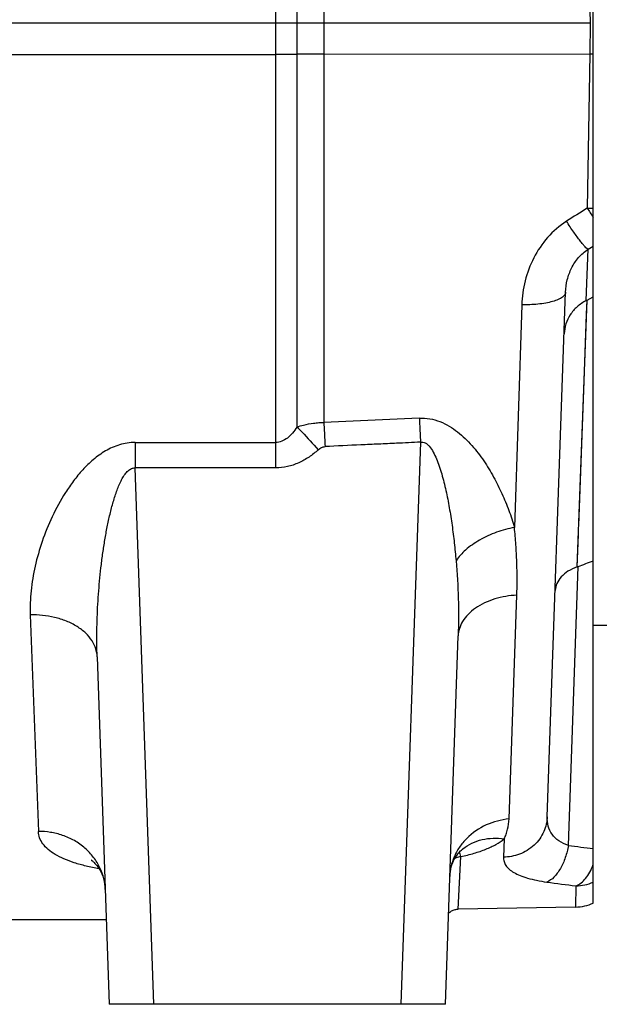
# Model space of a CAD drawing. Extents: x -3199 to 1181, y 8 to 2383.
# Tile 67 of 73: x 547 to 677, y 981 to 1201. Entities that reach past the tile are written whole.
import ezdxf

# ---------------------------------------------------------------- set-up
doc = ezdxf.new("R2010")
doc.units = 0
doc.header["$LTSCALE"] = 65.395
doc.layers.get('0').update_dxf_attribs({"linetype": 'CONTINUOUS'})

msp = doc.modelspace()

# ---------------------------------------------------------------- linework, layer by layer
at = {"color": 9, "linetype": 'CONTINUOUS'}
for p, q in [((609.09, 1110.1), (609.09, 1400.87)), ((615.11, 1399.83), (615.11, 1111.11)), ((604.32, 1100.9), (604.32, 1316.03)), ((333.67, 1193.63), (604.32, 1193.63)), ((615.11, 1193.7), (674.73, 1193.73)), ((674.73, 1193.73), (674.16, 1159.16)), ((674.36, 1149.92), (675.52, 1150.62)), ((673.96, 1138.43), (674.36, 1149.92)), ((659.5, 1137.49), (657.84, 1087.57)), ((671.9, 1078.72), (674.12, 1138.52)), ((674, 1135.37), (674.12, 1138.52)), ((673.45, 1120.33), (674, 1135.37)), ((672.25, 1087.98), (673.45, 1120.33)), ((572.77, 1106.61), (604.32, 1106.61)), ((572.77, 1106.61), (572.77, 1100.9)), ((636.77, 1106.69), (632.37, 980.65)), ((604.32, 1100.9), (572.77, 1100.9)), ((576.97, 980.65), (572.77, 1100.9)), ((672.1, 1084.04), (672.17, 1085.97)), ((669.94, 1016.26), (672.12, 1078.8)), ((656.63, 1022.2), (658.39, 1072.38)), ((549.29, 1067.96), (551.11, 1019.4)), ((655.53, 1017.72), (655.39, 1013.64)), ((645.23, 1001.99), (645.85, 1013.76)), ((645.96, 1015.23), (645.96, 1015.23)), ((671.64, 1007.2), (671.56, 1002.45))]:
    msp.add_line(p, q, dxfattribs=at)
at = {"color": 7, "linetype": 'CONTINUOUS'}
for q in [(675.52, 1335.65), (855.52, 1065.65)]:
    msp.add_line((675.52, 1065.65), q, dxfattribs=at)
at = {"color": 2, "linetype": 'CONTINUOUS'}
for p, q in [((674.61, 1207.56), (674.85, 1200.65)), ((674.85, 1200.65), (674.73, 1193.73))]:
    msp.add_line(p, q, dxfattribs=at)
at = {"color": 6, "linetype": 'CONTINUOUS'}
for p, q in [((674.85, 1200.65), (333.67, 1200.65)), ((665.21, 1022.71), (669.32, 1140.32)), ((674.12, 1138.52), (675.52, 1139.24)), ((636.51, 1112.06), (615.11, 1111.11)), ((675.52, 1003.35), (675.52, 1065.65)), ((642.35, 980.65), (645.23, 1063.25)), ((564.28, 1058.58), (567, 980.65)), ((671.56, 1002.45), (645.23, 1001.99)), ((537.68, 999.65), (566.33, 999.65)), ((642.35, 980.65), (567, 980.65))]:
    msp.add_line(p, q, dxfattribs=at)
at = {"color": 9, "linetype": 'CONTINUOUS'}
msp.add_lwpolyline([(671.9, 1078.72), (671.97, 1080.42), (672.1, 1084.04)], dxfattribs=at)
at = {"color": 6, "linetype": 'CONTINUOUS'}
for points in [[(645.96, 1015.23), (646.03, 1015.29), (646.12, 1015.36), (646.18, 1015.41), (646.22, 1015.44), (646.24, 1015.45), (646.24, 1015.45)], [(646.24, 1015.45), (646.24, 1015.45), (646.21, 1015.43), (646.16, 1015.41), (646.09, 1015.37)], [(643.35, 1009.31), (643.38, 1009.83), (643.45, 1010.4), (643.55, 1010.94), (643.68, 1011.45), (643.83, 1011.95), (644, 1012.41), (644.2, 1012.85), (644.41, 1013.27), (644.64, 1013.67), (644.89, 1014.04), (645.15, 1014.39), (645.43, 1014.71), (645.73, 1015.02), (645.96, 1015.23)], [(562.99, 1012.94), (562.99, 1012.94), (562.96, 1012.96), (562.97, 1012.95), (562.99, 1012.94), (563.04, 1012.91), (563.11, 1012.86), (563.2, 1012.79), (563.31, 1012.69), (563.45, 1012.57), (563.61, 1012.42), (563.79, 1012.24), (563.98, 1012.02), (564.19, 1011.77), (564.41, 1011.48), (564.63, 1011.16), (564.85, 1010.79), (565.08, 1010.36), (565.31, 1009.89), (565.52, 1009.35), (565.71, 1008.78), (565.87, 1008.17), (565.99, 1007.56), (566.06, 1006.94), (566.1, 1006.4)], [(643.06, 1001.01), (643.1, 1001.05), (643.24, 1001.2), (643.4, 1001.33), (643.57, 1001.46), (643.75, 1001.57), (643.94, 1001.68), (644.13, 1001.76), (644.33, 1001.84), (644.53, 1001.9), (644.73, 1001.94), (644.94, 1001.97), (645.15, 1001.99), (645.23, 1001.99)]]:
    msp.add_lwpolyline(points, dxfattribs=at)
at = {"color": 9, "linetype": 'CONTINUOUS'}
for centre, radius, start, end in [((604.34, 1608.82), 415.18, 269.9973, 270.6564), ((615.34, 656.55), 537.14, 90.0238, 90.6658), ((652.87, 1007.26), 10.55, 128.928, 130.8857), ((652.89, 1007.23), 10.58, 128.509, 128.9288), ((730.72, 1478.06), 465.78, 262.5013, 263.1938), ((726.52, 1448.23), 444.44, 262.0577, 262.9065), ((671.48, 1017.4), 10.2, 270.9096, 293.3616)]:
    msp.add_arc(centre, radius, start, end, dxfattribs=at)
at = {"color": 2, "linetype": 'CONTINUOUS'}
for centre, radius, start, end in [((679.57, 1481.13), 287.43, 269.0356, 269.1934), ((751.32, 1207.84), 91.23, 212.2466, 213.8188), ((674.78, 1206.24), 47.09, 269.2464, 270.9069)]:
    msp.add_arc(centre, radius, start, end, dxfattribs=at)
at = {"color": 6, "linetype": 'CONTINUOUS'}
for centre, radius, start, end in [((654.46, 1176.42), 42.7, 297.1746, 297.4203), ((85.52, 2617.5), 1646.73, 290.86856, 290.99526), ((667.33, 1091.36), 13.44, 289.8795, 290.8742), ((671.39, 1012.45), 10, 271, 294.4345)]:
    msp.add_arc(centre, radius, start, end, dxfattribs=at)
at = {"color": 9, "linetype": 'CONTINUOUS'}
msp.add_open_spline([(674.16, 1159.16), (672.62, 1158.17), (671.07, 1157.19), (669.53, 1156.2)], degree=3, dxfattribs=at)
for points, knots in [([(669.53, 1156.2), (667.96, 1155.2), (665.11, 1152.73), (661.98, 1148.09), (660.06, 1142.92), (659.56, 1139.29), (659.5, 1137.49)], [0, 0, 0, 0, 0.254305, 0.506008, 0.754589, 1, 1, 1, 1]), ([(674.36, 1149.92), (674.26, 1149.96), (674.02, 1150.14), (673.63, 1150.52), (673.14, 1151.09), (672.54, 1151.84), (671.85, 1152.76), (670.82, 1154.22), (670.05, 1155.39), (669.53, 1156.2)], [0, 0, 0, 0, 0.04236, 0.10998, 0.204987, 0.326555, 0.472393, 0.637414, 1, 1, 1, 1]), ([(669.32, 1140.32), (669.35, 1141.25), (669.6, 1143.11), (670.56, 1145.76), (672.13, 1148.14), (673.57, 1149.4), (674.36, 1149.92)], [0, 0, 0, 0, 0.247187, 0.496651, 0.747861, 1, 1, 1, 1]), ([(669.32, 1140.32), (669.31, 1140.23), (669.28, 1140.03), (669.14, 1139.74), (668.91, 1139.46), (668.44, 1139.05), (667.6, 1138.6), (666.34, 1138.16), (664.8, 1137.82), (663.09, 1137.59), (661.3, 1137.48), (660.09, 1137.48), (659.5, 1137.49)], [0, 0, 0, 0, 0.026378, 0.05545, 0.088921, 0.128074, 0.226254, 0.351772, 0.500465, 0.664364, 0.833895, 1, 1, 1, 1]), ([(609.09, 1110.1), (609.58, 1110.26), (610.8, 1110.61), (612.43, 1110.91), (613.96, 1111.07), (614.73, 1111.1), (615.11, 1111.11)], [0, 0, 0, 0, 0.247909, 0.622774, 0.811227, 1, 1, 1, 1]), ([(615.11, 1111.11), (615.13, 1110.68), (615.22, 1108.86), (615.31, 1107.05), (615.38, 1105.68)], [0, 0, 0, 0, 0.239225, 1, 1, 1, 1]), ([(636.51, 1112.06), (637.3, 1112.1), (638.89, 1112), (641.16, 1111.35), (643.24, 1110.32), (645.72, 1108.6), (648.37, 1106.01), (651, 1102.54), (653.21, 1098.91), (655.07, 1095.18), (656.62, 1091.41), (657.47, 1088.85), (657.84, 1087.57)], [0, 0, 0, 0, 0.068638, 0.136597, 0.203498, 0.269294, 0.397854, 0.523317, 0.646124, 0.766471, 0.884427, 1, 1, 1, 1]), ([(636.51, 1112.06), (636.53, 1111.62), (636.62, 1109.83), (636.71, 1108.04), (636.77, 1106.69)], [0, 0, 0, 0, 0.24509, 1, 1, 1, 1]), ([(609.09, 1110.1), (608.78, 1109.62), (608.13, 1108.73), (607, 1107.59), (605.73, 1106.81), (604.77, 1106.61), (604.32, 1106.61)], [0, 0, 0, 0, 0.27876, 0.538585, 0.777266, 1, 1, 1, 1]), ([(609.09, 1110.1), (609.47, 1109.71), (611.08, 1108.02), (612.67, 1106.31), (613.87, 1104.98)], [0, 0, 0, 0, 0.232176, 1, 1, 1, 1]), ([(572.77, 1106.61), (572.19, 1106.61), (571.01, 1106.52), (568.74, 1106), (566.1, 1104.81), (563.37, 1102.83), (561, 1100.52), (558.95, 1098.02), (556.57, 1094.57), (554.13, 1090.07), (551.88, 1084.52), (550.29, 1078.95), (549.36, 1073.43), (549.22, 1069.76), (549.29, 1067.96)], [0, 0, 0, 0, 0.036096, 0.071983, 0.142479, 0.211287, 0.278553, 0.344487, 0.409239, 0.535447, 0.657568, 0.775643, 0.889707, 1, 1, 1, 1]), ([(636.77, 1106.69), (636.95, 1106.72), (637.32, 1106.72), (637.86, 1106.53), (638.36, 1106.18), (639, 1105.52), (639.69, 1104.43), (640.39, 1102.94), (641.01, 1101.29), (641.55, 1099.53), (642.04, 1097.7), (642.63, 1095.18), (643.26, 1091.96), (643.87, 1088.04), (644.37, 1084.07), (644.63, 1081.42), (644.74, 1080.08)], [0, 0, 0, 0, 0.018546, 0.037641, 0.05845, 0.081425, 0.133217, 0.190897, 0.252396, 0.316399, 0.382081, 0.448968, 0.584972, 0.722719, 0.861263, 1, 1, 1, 1]), ([(613.87, 1104.98), (613.21, 1104.39), (611.82, 1103.29), (609.5, 1101.97), (606.98, 1101.1), (605.2, 1100.9), (604.32, 1100.9)], [0, 0, 0, 0, 0.249948, 0.499941, 0.749981, 1, 1, 1, 1]), ([(613.87, 1104.98), (614.09, 1105.18), (614.55, 1105.51), (615.11, 1105.66), (615.38, 1105.68)], [0, 0, 0, 0, 0.526729, 1, 1, 1, 1]), ([(564.28, 1058.58), (564.21, 1060.53), (564.18, 1064.45), (564.39, 1070.36), (564.78, 1075.3), (565.21, 1079.26), (565.6, 1082.21), (566.06, 1085.14), (566.6, 1088.04), (567.22, 1090.87), (567.83, 1093.17), (568.39, 1094.94), (568.84, 1096.21), (569.26, 1097.22), (569.62, 1097.98), (570, 1098.69), (570.49, 1099.47), (571.16, 1100.26), (571.81, 1100.71), (572.37, 1100.88), (572.64, 1100.9), (572.77, 1100.9)], [0, 0, 0, 0, 0.131137, 0.26408, 0.398046, 0.46515, 0.532148, 0.59887, 0.66507, 0.730383, 0.794227, 0.825312, 0.855591, 0.884811, 0.898888, 0.912535, 0.938281, 0.961428, 0.981655, 0.990938, 1, 1, 1, 1]), ([(657.84, 1087.57), (656.49, 1087.31), (653.79, 1086.57), (650.08, 1084.88), (646.97, 1082.73), (645.34, 1080.98), (644.74, 1080.08)], [0, 0, 0, 0, 0.268856, 0.540996, 0.790774, 1, 1, 1, 1]), ([(658.39, 1072.38), (658.43, 1073.62), (658.47, 1076.11), (658.39, 1079.87), (658.19, 1083.7), (657.97, 1086.28), (657.84, 1087.57)], [0, 0, 0, 0, 0.243246, 0.490764, 0.742876, 1, 1, 1, 1]), ([(644.74, 1080.08), (644.99, 1077.26), (645.33, 1071.65), (645.33, 1066.03), (645.23, 1063.25)], [0, 0, 0, 0, 0.504801, 1, 1, 1, 1]), ([(658.39, 1072.38), (656.72, 1072.29), (654.24, 1071.87), (651.16, 1070.7), (649.11, 1069.55), (647.43, 1068.15), (646.2, 1066.59), (645.44, 1064.94), (645.25, 1063.8), (645.23, 1063.25)], [0, 0, 0, 0, 0.287038, 0.429591, 0.565138, 0.690273, 0.803613, 0.906026, 1, 1, 1, 1]), ([(564.28, 1058.58), (564.26, 1059.18), (564.03, 1060.44), (563.16, 1062.26), (561.71, 1063.96), (559.75, 1065.45), (557.38, 1066.63), (553.89, 1067.72), (551.11, 1068), (549.29, 1067.96)], [0, 0, 0, 0, 0.092675, 0.194817, 0.309051, 0.436006, 0.573556, 0.717222, 1, 1, 1, 1]), ([(656.63, 1022.2), (654.88, 1022.03), (651.39, 1021.13), (647.67, 1018.6), (645.45, 1015.92), (644.27, 1013.75), (643.56, 1011.53), (643.37, 1010.04), (643.35, 1009.31)], [0, 0, 0, 0, 0.261971, 0.526914, 0.654748, 0.776738, 0.891951, 1, 1, 1, 1]), ([(665.21, 1022.71), (665.19, 1022.15), (665.04, 1021), (664.47, 1019.31), (663.54, 1017.7), (661.85, 1015.79), (659.1, 1014.11), (656.6, 1013.65), (655.39, 1013.64)], [0, 0, 0, 0, 0.113957, 0.234781, 0.36129, 0.491697, 0.753227, 1, 1, 1, 1]), ([(655.53, 1017.72), (655.7, 1018.07), (656.01, 1018.77), (656.45, 1020.26), (656.61, 1021.42), (656.63, 1022.2)], [0, 0, 0, 0, 0.249604, 0.498626, 1, 1, 1, 1]), ([(669.94, 1016.26), (669.18, 1016.5), (667.8, 1017.13), (666.19, 1018.66), (665.31, 1020.6), (665.18, 1022), (665.21, 1022.71)], [0, 0, 0, 0, 0.274867, 0.519991, 0.755014, 1, 1, 1, 1]), ([(566.1, 1006.4), (566.07, 1007.21), (565.84, 1008.89), (564.97, 1011.34), (563.54, 1013.68), (561.59, 1015.75), (559.21, 1017.42), (556.58, 1018.6), (553.84, 1019.27), (552, 1019.41), (551.11, 1019.4)], [0, 0, 0, 0, 0.111124, 0.229472, 0.354284, 0.484067, 0.616506, 0.748658, 0.87741, 1, 1, 1, 1]), ([(564.68, 1011.07), (563.71, 1011.23), (561.85, 1011.6), (559.22, 1012.32), (556.89, 1013.17), (554.91, 1014.16), (553.3, 1015.28), (552.09, 1016.54), (551.32, 1017.92), (551.13, 1018.92), (551.11, 1019.4)], [0, 0, 0, 0, 0.17332, 0.333901, 0.479836, 0.609989, 0.724381, 0.824671, 0.914609, 1, 1, 1, 1]), ([(645.85, 1013.76), (646.85, 1013.98), (648.74, 1014.45), (651.38, 1015.35), (653.64, 1016.41), (654.96, 1017.26), (655.53, 1017.72)], [0, 0, 0, 0, 0.290232, 0.555247, 0.792131, 1, 1, 1, 1]), ([(646.3, 1015.51), (646.92, 1016), (648.29, 1016.86), (650.6, 1017.66), (653.05, 1017.97), (654.71, 1017.85), (655.53, 1017.72)], [0, 0, 0, 0, 0.243543, 0.492798, 0.745946, 1, 1, 1, 1]), ([(669.94, 1016.26), (669.78, 1015.35), (669.44, 1014), (668.77, 1012.28), (668.18, 1011.09), (667.49, 1010.03), (666.56, 1008.93), (665.71, 1008.29), (665.11, 1008.06)], [0, 0, 0, 0, 0.281132, 0.422742, 0.559668, 0.688114, 0.805246, 1, 1, 1, 1]), ([(644.51, 1013.44), (644.62, 1013.5), (645.04, 1013.68), (645.51, 1013.76), (645.85, 1013.76)], [0, 0, 0, 0, 0.260116, 1, 1, 1, 1]), ([(645.85, 1013.76), (645.8, 1013.96), (645.71, 1014.3), (645.54, 1014.63), (645.45, 1014.74)], [0, 0, 0, 0, 0.585901, 1, 1, 1, 1]), ([(655.39, 1013.64), (655.38, 1013.32), (655.46, 1012.66), (655.91, 1011.73), (656.68, 1010.89), (657.77, 1010.13), (659.17, 1009.46), (660.88, 1008.89), (662.9, 1008.41), (664.34, 1008.16), (665.11, 1008.06)], [0, 0, 0, 0, 0.079007, 0.160768, 0.252528, 0.360094, 0.487322, 0.636302, 0.807535, 1, 1, 1, 1]), ([(671.64, 1007.2), (672.49, 1007.51), (673.65, 1008.54), (674.8, 1010.29), (675.3, 1011.37), (675.52, 1011.96)], [0, 0, 0, 0, 0.432645, 0.701209, 1, 1, 1, 1])]:
    msp.add_open_spline(points, degree=3, knots=knots, dxfattribs=at)
at = {"color": 6, "linetype": 'CONTINUOUS'}
for points, knots in [([(673.96, 1138.43), (673.22, 1138.05), (671.86, 1137.13), (670.28, 1135.31), (669.28, 1133.23), (669.02, 1131.74), (668.99, 1131)], [0, 0, 0, 0, 0.267424, 0.520603, 0.763001, 1, 1, 1, 1]), ([(636.77, 1106.69), (634.99, 1106.6), (631.87, 1106.44), (627.41, 1106.24), (622.06, 1106.01), (618.05, 1105.81), (615.38, 1105.68)], [0, 0, 0, 0, 0.25, 0.4375, 0.625, 1, 1, 1, 1]), ([(671.9, 1078.72), (671.18, 1078.46), (669.88, 1077.85), (668.3, 1076.58), (667.27, 1075.09), (667, 1073.99), (666.98, 1073.46)], [0, 0, 0, 0, 0.300974, 0.563355, 0.792017, 1, 1, 1, 1])]:
    msp.add_open_spline(points, degree=3, knots=knots, dxfattribs=at)

doc.saveas('drawing.dxf')
